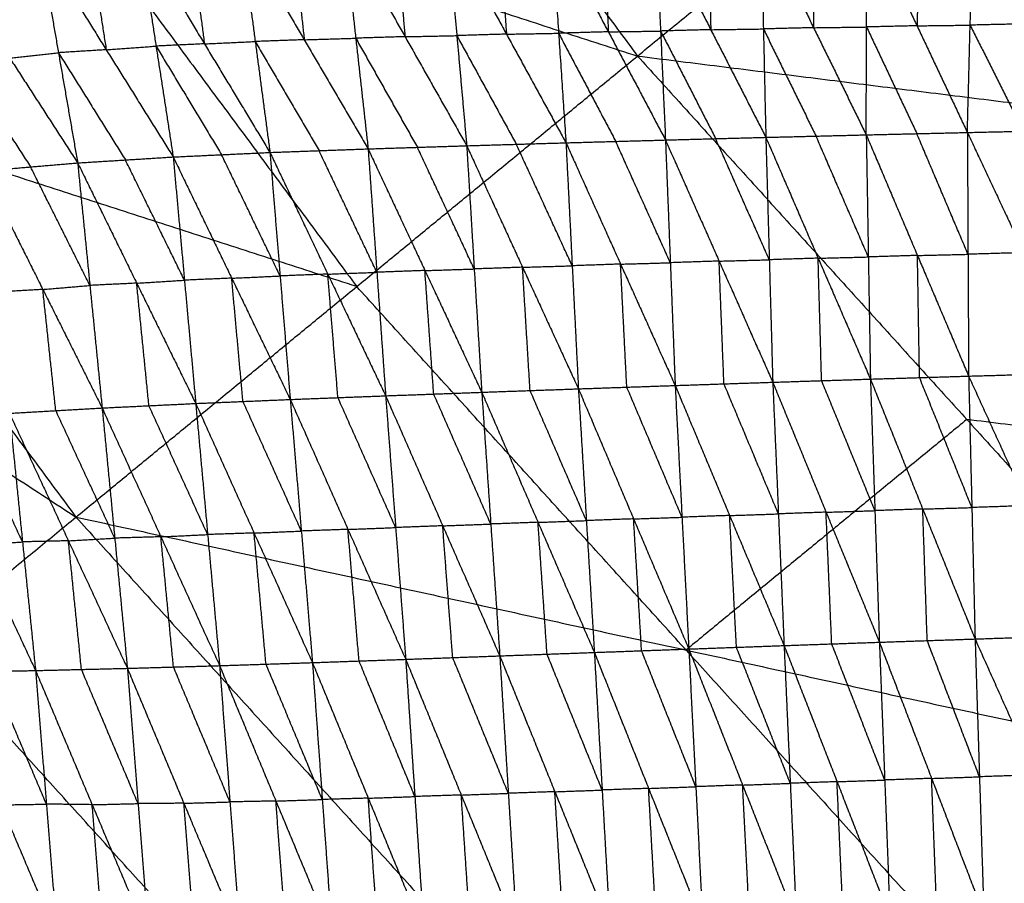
# Model space of a CAD drawing. Header units: millimetres. Extents: x -106 to 110, y -96 to 120.
# Tile 56 of 256: x -66 to -58, y -46 to -39. Entities that reach past the tile are written whole.
import ezdxf

# ---------------------------------------------------------------- set-up
doc = ezdxf.new("R2010")
doc.units = ezdxf.units.MM
doc.header["$MEASUREMENT"] = 0
doc.layers.add('Default', color=7, linetype='Continuous', true_color=0x000000)

msp = doc.modelspace()

# ---------------------------------------------------------------- linework, layer by layer
at = {"layer": 'Default'}
for points in [[(-65.5063, -33.0301, 5.5886), (-63.1396, -36.2213, 5.5886), (-60.7728, -39.4125, 5.5886)], [(-60.7728, -39.4125, 5.5886), (-58.2358, -37.3305, 5.1322), (-55.6987, -35.2484, 4.6759)], [(-70.4009, -36.3005, 6.9532), (-67.862, -39.7238, 6.9532), (-65.3232, -43.147, 6.9532)], [(-70.4009, -36.3005, 6.9532), (-65.5868, -37.8565, 6.2709), (-60.7728, -39.4125, 5.5886)], [(-55.7839, -40.0357, 5.1322), (-57.0098, -38.6831, 5.1322), (-58.2358, -37.3305, 5.1322)], [(-65.5868, -37.8565, 6.2709), (-64.3174, -39.5681, 6.2709), (-63.048, -41.2798, 6.2709)], [(-73.0659, -38.0813, 7.9444), (-69.1946, -40.6141, 7.4488), (-65.3232, -43.147, 6.9532)], [(-58.1, -40.0317, 0.6927), (-58.0775, -39.1623, 1.3073), (-58.0549, -38.293, 1.9218)], [(-58.0549, -38.293, 1.9218), (-57.6244, -39.1523, 1.2395), (-57.1938, -40.0116, 0.5571)], [(-63.1563, -38.3725, 2.7953), (-63.0561, -39.2685, 2.1761), (-62.9559, -40.1645, 1.5568)], [(-63.1563, -38.3725, 2.7953), (-62.6567, -39.2558, 2.095), (-62.1571, -40.139, 1.3947)], [(-62.7367, -38.364, 2.7143), (-62.6967, -38.8099, 2.4047), (-62.6567, -39.2558, 2.095)], [(-62.317, -38.3556, 2.6333), (-62.2371, -39.2473, 2.014), (-62.1571, -40.139, 1.3947)], [(-62.317, -38.3556, 2.6333), (-61.8349, -39.2354, 1.9369), (-61.3527, -40.1152, 1.2405)], [(-61.8946, -38.3482, 2.5555), (-61.8647, -38.7918, 2.2462), (-61.8349, -39.2354, 1.9369)], [(-61.4722, -38.3408, 2.4778), (-61.4124, -39.228, 1.8591), (-61.3527, -40.1152, 1.2405)], [(-61.4722, -38.3408, 2.4778), (-61.0093, -39.2167, 1.786), (-60.5465, -40.0926, 1.0942)], [(-61.0488, -38.3341, 2.4035), (-61.0291, -38.7754, 2.0947), (-61.0093, -39.2167, 1.786)], [(-60.6254, -38.3275, 2.3292), (-60.5859, -39.2101, 1.7117), (-60.5465, -40.0926, 1.0942)], [(-60.6254, -38.3275, 2.3292), (-60.1793, -39.1993, 1.6417), (-59.7332, -40.0711, 0.9542)], [(-60.199, -38.3214, 2.2581), (-60.1891, -38.7604, 1.9499), (-60.1793, -39.1993, 1.6417)], [(-59.7726, -38.3154, 2.1869), (-59.7529, -39.1932, 1.5706), (-59.7332, -40.0711, 0.9542)], [(-59.7726, -38.3154, 2.1869), (-59.346, -39.1831, 1.5039), (-58.9194, -40.0509, 0.8209)], [(-59.3445, -38.3097, 2.1191), (-59.3452, -38.7464, 1.8115), (-59.346, -39.1831, 1.5039)], [(-58.9194, -40.0509, 0.8209), (-58.9179, -39.1774, 1.4361), (-58.9164, -38.304, 2.0513)], [(-58.9164, -38.304, 2.0513), (-58.5082, -39.1678, 1.372), (-58.1, -40.0317, 0.6927)], [(-58.4856, -38.2985, 1.9866), (-58.4969, -38.7332, 1.6793), (-58.5082, -39.1678, 1.372)], [(-64.813, -38.4344, 3.1406), (-64.6742, -39.3322, 2.5252), (-64.5354, -40.23, 1.9099)], [(-64.813, -38.4344, 3.1406), (-64.2821, -39.314, 2.4346), (-63.7512, -40.1935, 1.7286)], [(-64.4016, -38.4155, 3.0525), (-64.3419, -38.8647, 2.7436), (-64.2821, -39.314, 2.4346)], [(-63.9902, -38.3965, 2.9644), (-63.8707, -39.295, 2.3465), (-63.7512, -40.1935, 1.7286)], [(-63.9902, -38.3965, 2.9644), (-63.4731, -39.2805, 2.2606), (-62.9559, -40.1645, 1.5568)], [(-63.5733, -38.3845, 2.8799), (-63.5232, -38.8325, 2.5703), (-63.4731, -39.2805, 2.2606)], [(-65.6207, -38.4934, 3.324), (-65.4651, -39.3858, 2.7133), (-65.3095, -40.2783, 2.1026)], [(-65.6207, -38.4934, 3.324), (-65.0781, -39.3617, 2.6169), (-64.5354, -40.23, 1.9099)], [(-65.2169, -38.4639, 3.2323), (-65.1475, -38.9128, 2.9246), (-65.0781, -39.3617, 2.6169)], [(-66.4086, -38.5806, 3.5145), (-65.8591, -39.4294, 2.8086), (-65.3095, -40.2783, 2.1026)], [(-58.5082, -39.1678, 1.372), (-58.713, -39.1726, 1.404), (-58.9179, -39.1774, 1.4361)], [(-58.5082, -39.1678, 1.372), (-58.2928, -39.1651, 1.3396), (-58.0775, -39.1623, 1.3073)], [(-57.6244, -39.1523, 1.2395), (-57.8509, -39.1573, 1.2734), (-58.0775, -39.1623, 1.3073)], [(-58.0775, -39.1623, 1.3073), (-57.8622, -39.592, 0.9661), (-57.6469, -40.0216, 0.6249)], [(-62.6567, -39.2558, 2.095), (-62.4469, -39.2515, 2.0545), (-62.2371, -39.2473, 2.014)], [(-61.8349, -39.2354, 1.9369), (-62.036, -39.2413, 1.9755), (-62.2371, -39.2473, 2.014)], [(-62.2371, -39.2473, 2.014), (-61.996, -39.6872, 1.6658), (-61.7549, -40.1271, 1.3176)], [(-61.8349, -39.2354, 1.9369), (-61.6237, -39.2317, 1.898), (-61.4124, -39.228, 1.8591)], [(-61.0093, -39.2167, 1.786), (-61.2109, -39.2223, 1.8226), (-61.4124, -39.228, 1.8591)], [(-61.4124, -39.228, 1.8591), (-61.181, -39.6659, 1.5133), (-60.9496, -40.1039, 1.1674)], [(-61.0093, -39.2167, 1.786), (-60.7976, -39.2134, 1.7489), (-60.5859, -39.2101, 1.7117)], [(-60.1793, -39.1993, 1.6417), (-60.3826, -39.2047, 1.6767), (-60.5859, -39.2101, 1.7117)], [(-60.5859, -39.2101, 1.7117), (-60.3629, -39.646, 1.368), (-60.1399, -40.0819, 1.0242)], [(-60.1793, -39.1993, 1.6417), (-59.9661, -39.1963, 1.6061), (-59.7529, -39.1932, 1.5706)], [(-59.346, -39.1831, 1.5039), (-59.5495, -39.1882, 1.5372), (-59.7529, -39.1932, 1.5706)], [(-59.7529, -39.1932, 1.5706), (-59.5396, -39.6271, 1.229), (-59.3263, -40.061, 0.8875)], [(-59.346, -39.1831, 1.5039), (-59.1319, -39.1803, 1.47), (-58.9179, -39.1774, 1.4361)], [(-58.9179, -39.1774, 1.4361), (-58.7138, -39.6093, 1.0964), (-58.5097, -40.0413, 0.7568)], [(-65.0781, -39.3617, 2.6169), (-64.8761, -39.347, 2.5711), (-64.6742, -39.3322, 2.5252)], [(-64.2821, -39.314, 2.4346), (-64.4782, -39.3231, 2.4799), (-64.6742, -39.3322, 2.5252)], [(-64.6742, -39.3322, 2.5252), (-64.4088, -39.772, 2.1722), (-64.1433, -40.2118, 1.8192)], [(-64.2821, -39.314, 2.4346), (-64.0764, -39.3045, 2.3905), (-63.8707, -39.295, 2.3465)], [(-63.4731, -39.2805, 2.2606), (-63.6719, -39.2878, 2.3036), (-63.8707, -39.295, 2.3465)], [(-63.8707, -39.295, 2.3465), (-63.6121, -39.737, 1.9946), (-63.3536, -40.179, 1.6427)], [(-63.4731, -39.2805, 2.2606), (-63.2646, -39.2745, 2.2184), (-63.0561, -39.2685, 2.1761)], [(-62.6567, -39.2558, 2.095), (-62.8564, -39.2621, 2.1355), (-63.0561, -39.2685, 2.1761)], [(-63.0561, -39.2685, 2.1761), (-62.8063, -39.7101, 1.8259), (-62.5565, -40.1518, 1.4758)], [(-65.8591, -39.4294, 2.8086), (-65.6621, -39.4076, 2.7609), (-65.4651, -39.3858, 2.7133)], [(-65.0781, -39.3617, 2.6169), (-65.2716, -39.3738, 2.6651), (-65.4651, -39.3858, 2.7133)], [(-65.4651, -39.3858, 2.7133), (-65.1938, -39.82, 2.3598), (-64.9225, -40.2542, 2.0063)], [(-65.3232, -43.147, 6.9532), (-63.048, -41.2798, 6.2709), (-60.7728, -39.4125, 5.5886)], [(-60.7728, -39.4125, 5.5886), (-58.1046, -42.3564, 5.5886), (-55.4365, -45.3003, 5.5886)], [(-60.7728, -39.4125, 5.5886), (-55.7839, -40.0357, 5.1322), (-50.795, -40.6588, 4.6759)], [(-66.2404, -39.4618, 2.9115), (-65.9656, -39.8862, 2.5585), (-65.6909, -40.3106, 2.2055)], [(-63.048, -41.2798, 6.2709), (-65.455, -40.5018, 6.612), (-67.862, -39.7238, 6.9532)], [(-59.7332, -40.0711, 0.9542), (-59.3263, -40.061, 0.8875), (-58.9194, -40.0509, 0.8209)], [(-58.9194, -40.0509, 0.8209), (-58.5097, -40.0413, 0.7568), (-58.1, -40.0317, 0.6927)], [(-58.9194, -40.0509, 0.8209), (-58.9025, -41.04, 0.4354), (-58.8857, -42.0292, 0.0499)], [(-58.9194, -40.0509, 0.8209), (-58.5046, -41.0279, 0.3703), (-58.0899, -42.005, -0.0802)], [(-58.095, -41.0183, 0.3062), (-58.3023, -40.5298, 0.5315), (-58.5097, -40.0413, 0.7568)], [(-58.1, -40.0317, 0.6927), (-57.6469, -40.0216, 0.6249), (-57.1938, -40.0116, 0.5571)], [(-58.1, -40.0317, 0.6927), (-58.095, -41.0183, 0.3062), (-58.0899, -42.005, -0.0802)], [(-58.1, -40.0317, 0.6927), (-57.6431, -41.0052, 0.2345), (-57.1861, -41.9788, -0.2237)], [(-62.1571, -40.139, 1.3947), (-61.7549, -40.1271, 1.3176), (-61.3527, -40.1152, 1.2405)], [(-61.3023, -41.1116, 0.8555), (-61.5286, -40.6193, 1.0866), (-61.7549, -40.1271, 1.3176)], [(-61.3527, -40.1152, 1.2405), (-60.9496, -40.1039, 1.1674), (-60.5465, -40.0926, 1.0942)], [(-61.3527, -40.1152, 1.2405), (-61.3023, -41.1116, 0.8555), (-61.2518, -42.108, 0.4705)], [(-61.3527, -40.1152, 1.2405), (-60.9103, -41.098, 0.7824), (-60.4679, -42.0809, 0.3243)], [(-60.5072, -41.0868, 0.7093), (-60.7284, -40.5953, 0.9383), (-60.9496, -40.1039, 1.1674)], [(-60.5465, -40.0926, 1.0942), (-60.1399, -40.0819, 1.0242), (-59.7332, -40.0711, 0.9542)], [(-60.5465, -40.0926, 1.0942), (-60.5072, -41.0868, 0.7093), (-60.4679, -42.0809, 0.3243)], [(-60.5465, -40.0926, 1.0942), (-60.1118, -41.0736, 0.6392), (-59.6771, -42.0545, 0.1841)], [(-59.7052, -41.0628, 0.5692), (-59.9225, -40.5723, 0.7967), (-60.1399, -40.0819, 1.0242)], [(-59.7332, -40.0711, 0.9542), (-59.7052, -41.0628, 0.5692), (-59.6771, -42.0545, 0.1841)], [(-59.7332, -40.0711, 0.9542), (-59.3095, -41.0502, 0.5021), (-58.8857, -42.0292, 0.0499)], [(-58.9025, -41.04, 0.4354), (-59.1144, -40.5505, 0.6615), (-59.3263, -40.061, 0.8875)], [(-64.5354, -40.23, 1.9099), (-64.1433, -40.2118, 1.8192), (-63.7512, -40.1935, 1.7286)], [(-63.7512, -40.1935, 1.7286), (-63.3536, -40.179, 1.6427), (-62.9559, -40.1645, 1.5568)], [(-63.7512, -40.1935, 1.7286), (-63.6691, -41.1939, 1.3459), (-63.5869, -42.1942, 0.9632)], [(-63.7512, -40.1935, 1.7286), (-63.2826, -41.179, 1.2588), (-62.8139, -42.1644, 0.789)], [(-62.8849, -41.1644, 1.1729), (-63.1192, -40.6717, 1.4078), (-63.3536, -40.179, 1.6427)], [(-62.9559, -40.1645, 1.5568), (-62.5565, -40.1518, 1.4758), (-62.1571, -40.139, 1.3947)], [(-62.9559, -40.1645, 1.5568), (-62.8849, -41.1644, 1.1729), (-62.8139, -42.1644, 0.789)], [(-62.9559, -40.1645, 1.5568), (-62.4956, -41.1501, 1.091), (-62.0352, -42.1357, 0.6252)], [(-62.0962, -41.1374, 1.01), (-62.3263, -40.6446, 1.2429), (-62.5565, -40.1518, 1.4758)], [(-62.1571, -40.139, 1.3947), (-62.0962, -41.1374, 1.01), (-62.0352, -42.1357, 0.6252)], [(-62.1571, -40.139, 1.3947), (-61.7045, -41.1235, 0.9326), (-61.2518, -42.108, 0.4705)], [(-66.0722, -40.343, 2.3084), (-65.6909, -40.3106, 2.2055), (-65.3095, -40.2783, 2.1026)], [(-65.3095, -40.2783, 2.1026), (-64.9225, -40.2542, 2.0063), (-64.5354, -40.23, 1.9099)], [(-65.3095, -40.2783, 2.1026), (-65.2103, -41.2707, 1.7264), (-65.1111, -42.2631, 1.3501)], [(-65.3095, -40.2783, 2.1026), (-64.8311, -41.2524, 1.6261), (-64.3527, -42.2265, 1.1496)], [(-64.4441, -41.2282, 1.5297), (-64.6833, -40.7412, 1.768), (-64.9225, -40.2542, 2.0063)], [(-64.5354, -40.23, 1.9099), (-64.4441, -41.2282, 1.5297), (-64.3527, -42.2265, 1.1496)], [(-64.5354, -40.23, 1.9099), (-64.0612, -41.2121, 1.4365), (-63.5869, -42.1942, 0.9632)], [(-63.6691, -41.1939, 1.3459), (-63.9062, -40.7028, 1.5826), (-64.1433, -40.2118, 1.8192)], [(-66.0722, -40.343, 2.3084), (-65.5916, -41.303, 1.8293), (-65.1111, -42.2631, 1.3501)], [(-65.2103, -41.2707, 1.7264), (-65.4506, -40.7906, 1.966), (-65.6909, -40.3106, 2.2055)], [(-57.6431, -41.0052, 0.2345), (-57.869, -41.0118, 0.2704), (-58.095, -41.0183, 0.3062)], [(-60.9103, -41.098, 0.7824), (-60.7088, -41.0924, 0.7458), (-60.5072, -41.0868, 0.7093)], [(-60.1118, -41.0736, 0.6392), (-60.3095, -41.0802, 0.6742), (-60.5072, -41.0868, 0.7093)], [(-60.1118, -41.0736, 0.6392), (-59.9085, -41.0682, 0.6042), (-59.7052, -41.0628, 0.5692)], [(-60.0725, -42.0677, 0.2542), (-60.0922, -41.5706, 0.4467), (-60.1118, -41.0736, 0.6392)], [(-59.3095, -41.0502, 0.5021), (-59.5073, -41.0565, 0.5356), (-59.7052, -41.0628, 0.5692)], [(-59.3095, -41.0502, 0.5021), (-59.106, -41.0451, 0.4687), (-58.9025, -41.04, 0.4354)], [(-59.2814, -42.0419, 0.117), (-59.2954, -41.546, 0.3095), (-59.3095, -41.0502, 0.5021)], [(-58.5046, -41.0279, 0.3703), (-58.7036, -41.034, 0.4028), (-58.9025, -41.04, 0.4354)], [(-58.5046, -41.0279, 0.3703), (-58.2998, -41.0231, 0.3383), (-58.095, -41.0183, 0.3062)], [(-58.4878, -42.0171, -0.0152), (-58.4962, -41.5225, 0.1776), (-58.5046, -41.0279, 0.3703)], [(-63.2826, -41.179, 1.2588), (-63.0837, -41.1717, 1.2158), (-62.8849, -41.1644, 1.1729)], [(-62.4956, -41.1501, 1.091), (-62.6902, -41.1573, 1.132), (-62.8849, -41.1644, 1.1729)], [(-62.4956, -41.1501, 1.091), (-62.2959, -41.1437, 1.0505), (-62.0962, -41.1374, 1.01)], [(-62.4245, -42.15, 0.7071), (-62.4601, -41.6501, 0.8991), (-62.4956, -41.1501, 1.091)], [(-61.7045, -41.1235, 0.9326), (-61.9003, -41.1304, 0.9713), (-62.0962, -41.1374, 1.01)], [(-61.7045, -41.1235, 0.9326), (-61.5034, -41.1175, 0.8941), (-61.3023, -41.1116, 0.8555)], [(-61.6435, -42.1218, 0.5479), (-61.674, -41.6227, 0.7402), (-61.7045, -41.1235, 0.9326)], [(-60.9103, -41.098, 0.7824), (-61.1063, -41.1048, 0.819), (-61.3023, -41.1116, 0.8555)], [(-60.8599, -42.0944, 0.3974), (-60.8851, -41.5962, 0.5899), (-60.9103, -41.098, 0.7824)], [(-64.8311, -41.2524, 1.6261), (-64.6376, -41.2403, 1.5779), (-64.4441, -41.2282, 1.5297)], [(-64.0612, -41.2121, 1.4365), (-64.2526, -41.2202, 1.4831), (-64.4441, -41.2282, 1.5297)], [(-64.0612, -41.2121, 1.4365), (-63.8651, -41.203, 1.3912), (-63.6691, -41.1939, 1.3459)], [(-63.9698, -42.2103, 1.0564), (-64.0155, -41.7112, 1.2465), (-64.0612, -41.2121, 1.4365)], [(-63.2826, -41.179, 1.2588), (-63.4758, -41.1864, 1.3023), (-63.6691, -41.1939, 1.3459)], [(-63.2004, -42.1793, 0.8761), (-63.2415, -41.6791, 1.0674), (-63.2826, -41.179, 1.2588)], [(-65.5916, -41.303, 1.8293), (-65.7794, -41.3138, 1.8836), (-65.9672, -41.3246, 1.9379)], [(-65.5916, -41.303, 1.8293), (-65.401, -41.2868, 1.7778), (-65.2103, -41.2707, 1.7264)], [(-65.4866, -42.2846, 1.4587), (-65.5391, -41.7938, 1.644), (-65.5916, -41.303, 1.8293)], [(-64.8311, -41.2524, 1.6261), (-65.0207, -41.2615, 1.6762), (-65.2103, -41.2707, 1.7264)], [(-64.7319, -42.2448, 1.2499), (-64.7815, -41.7486, 1.438), (-64.8311, -41.2524, 1.6261)], [(-60.3798, -44.2236, 6.2709), (-61.7139, -42.7517, 6.2709), (-63.048, -41.2798, 6.2709)], [(-59.6771, -42.0545, 0.1841), (-59.2814, -42.0419, 0.117), (-58.8857, -42.0292, 0.0499)], [(-58.8495, -43.0948, -0.0825), (-59.0654, -42.5683, 0.0173), (-59.2814, -42.0419, 0.117)], [(-58.8857, -42.0292, 0.0499), (-58.4878, -42.0171, -0.0152), (-58.0899, -42.005, -0.0802)], [(-58.8857, -42.0292, 0.0499), (-58.8495, -43.0948, -0.0825), (-58.8132, -44.1604, -0.2149)], [(-58.8857, -42.0292, 0.0499), (-58.4617, -43.0817, -0.149), (-58.0378, -44.1341, -0.3479)], [(-58.0638, -43.0696, -0.2141), (-58.2758, -42.5434, -0.1146), (-58.4878, -42.0171, -0.0152)], [(-58.0899, -42.005, -0.0802), (-57.638, -41.9919, -0.152), (-57.1861, -41.9788, -0.2237)], [(-58.0899, -42.005, -0.0802), (-58.0638, -43.0696, -0.2141), (-58.0378, -44.1341, -0.3479)], [(-58.0899, -42.005, -0.0802), (-57.6111, -43.0547, -0.2906), (-57.1323, -44.1043, -0.5009)], [(-62.0352, -42.1357, 0.6252), (-61.6435, -42.1218, 0.5479), (-61.2518, -42.108, 0.4705)], [(-61.1873, -43.1755, 0.339), (-61.4154, -42.6487, 0.4435), (-61.6435, -42.1218, 0.5479)], [(-61.2518, -42.108, 0.4705), (-60.8599, -42.0944, 0.3974), (-60.4679, -42.0809, 0.3243)], [(-61.2518, -42.108, 0.4705), (-61.1873, -43.1755, 0.339), (-61.1228, -44.2431, 0.2076)], [(-61.2518, -42.108, 0.4705), (-60.8046, -43.1616, 0.266), (-60.3573, -44.2153, 0.0615)], [(-60.4126, -43.1481, 0.1929), (-60.6363, -42.6213, 0.2951), (-60.8599, -42.0944, 0.3974)], [(-60.4679, -42.0809, 0.3243), (-60.0725, -42.0677, 0.2542), (-59.6771, -42.0545, 0.1841)], [(-60.4679, -42.0809, 0.3243), (-60.4126, -43.1481, 0.1929), (-60.3573, -44.2153, 0.0615)], [(-60.4679, -42.0809, 0.3243), (-60.0266, -43.1342, 0.1226), (-59.5853, -44.1875, -0.0791)], [(-59.6312, -43.121, 0.0525), (-59.8519, -42.5944, 0.1533), (-60.0725, -42.0677, 0.2542)], [(-59.6771, -42.0545, 0.1841), (-59.6312, -43.121, 0.0525), (-59.5853, -44.1875, -0.0791)], [(-59.6771, -42.0545, 0.1841), (-59.2452, -43.1074, -0.0154), (-58.8132, -44.1604, -0.2149)], [(-64.3527, -42.2265, 1.1496), (-63.9698, -42.2103, 1.0564), (-63.5869, -42.1942, 0.9632)], [(-63.5869, -42.1942, 0.9632), (-63.2004, -42.1793, 0.8761), (-62.8139, -42.1644, 0.789)], [(-63.5869, -42.1942, 0.9632), (-63.497, -43.2599, 0.8316), (-63.4072, -44.3256, 0.7)], [(-63.5869, -42.1942, 0.9632), (-63.1192, -43.2466, 0.7445), (-62.6515, -44.2989, 0.5257)], [(-62.7327, -43.2317, 0.6573), (-62.9665, -42.7055, 0.7667), (-63.2004, -42.1793, 0.8761)], [(-62.8139, -42.1644, 0.789), (-62.4245, -42.15, 0.7071), (-62.0352, -42.1357, 0.6252)], [(-62.8139, -42.1644, 0.789), (-62.7327, -43.2317, 0.6573), (-62.6515, -44.2989, 0.5257)], [(-62.8139, -42.1644, 0.789), (-62.3514, -43.2177, 0.5755), (-61.889, -44.271, 0.362)], [(-61.9621, -43.2033, 0.4936), (-62.1933, -42.6767, 0.6003), (-62.4245, -42.15, 0.7071)], [(-62.0352, -42.1357, 0.6252), (-61.9621, -43.2033, 0.4936), (-61.889, -44.271, 0.362)], [(-62.0352, -42.1357, 0.6252), (-61.579, -43.1894, 0.4164), (-61.1228, -44.2431, 0.2076)], [(-65.8621, -42.3062, 1.5673), (-65.4866, -42.2846, 1.4587), (-65.1111, -42.2631, 1.3501)], [(-65.0088, -43.3174, 1.2203), (-65.2477, -42.801, 1.3395), (-65.4866, -42.2846, 1.4587)], [(-65.1111, -42.2631, 1.3501), (-64.7319, -42.2448, 1.2499), (-64.3527, -42.2265, 1.1496)], [(-65.1111, -42.2631, 1.3501), (-65.0088, -43.3174, 1.2203), (-64.9066, -44.3718, 1.0905)], [(-65.1111, -42.2631, 1.3501), (-64.6352, -43.3066, 1.1189), (-64.1593, -44.3502, 0.8876)], [(-64.256, -43.2883, 1.0186), (-64.4939, -42.7665, 1.1342), (-64.7319, -42.2448, 1.2499)], [(-64.3527, -42.2265, 1.1496), (-64.256, -43.2883, 1.0186), (-64.1593, -44.3502, 0.8876)], [(-64.3527, -42.2265, 1.1496), (-63.8799, -43.276, 0.9248), (-63.4072, -44.3256, 0.7)], [(-63.497, -43.2599, 0.8316), (-63.7334, -42.7351, 0.944), (-63.9698, -42.2103, 1.0564)], [(-66.598, -42.3564, 1.8025), (-66.1244, -43.3731, 1.557), (-65.6507, -44.3898, 1.3115)], [(-65.7564, -43.348, 1.4394), (-65.9932, -42.8396, 1.5621), (-66.2301, -42.3313, 1.6849)], [(-65.8621, -42.3062, 1.5673), (-65.7564, -43.348, 1.4394), (-65.6507, -44.3898, 1.3115)], [(-65.8621, -42.3062, 1.5673), (-65.3844, -43.339, 1.3289), (-64.9066, -44.3718, 1.0905)], [(-58.1046, -42.3564, 5.5886), (-59.2422, -43.29, 5.9297), (-60.3798, -44.2236, 6.2709)], [(-53.1157, -42.9795, 5.1322), (-55.6102, -42.668, 5.3604), (-58.1046, -42.3564, 5.5886)], [(-58.4617, -43.0817, -0.149), (-58.6556, -43.0882, -0.1157), (-58.8495, -43.0948, -0.0825)], [(-58.4617, -43.0817, -0.149), (-58.2628, -43.0756, -0.1815), (-58.0638, -43.0696, -0.2141)], [(-58.4255, -44.1472, -0.2814), (-58.4436, -43.6145, -0.2152), (-58.4617, -43.0817, -0.149)], [(-57.6111, -43.0547, -0.2906), (-57.8375, -43.0621, -0.2523), (-58.0638, -43.0696, -0.2141)], [(-67.8009, -45.1803, 7.9444), (-66.562, -44.1637, 7.4488), (-65.3232, -43.147, 6.9532)], [(-65.3232, -43.147, 6.9532), (-62.4611, -46.3049, 6.9532), (-59.5989, -49.4627, 6.9532)], [(-65.3232, -43.147, 6.9532), (-60.3798, -44.2236, 6.2709), (-55.4365, -45.3003, 5.5886)], [(-60.8046, -43.1616, 0.266), (-60.9959, -43.1686, 0.3025), (-61.1873, -43.1755, 0.339)], [(-60.8046, -43.1616, 0.266), (-60.6086, -43.1549, 0.2295), (-60.4126, -43.1481, 0.1929)], [(-60.74, -44.2292, 0.1345), (-60.7723, -43.6954, 0.2003), (-60.8046, -43.1616, 0.266)], [(-60.0266, -43.1342, 0.1226), (-60.2196, -43.1411, 0.1577), (-60.4126, -43.1481, 0.1929)], [(-60.0266, -43.1342, 0.1226), (-59.8289, -43.1276, 0.0875), (-59.6312, -43.121, 0.0525)], [(-59.9713, -44.2014, -0.0088), (-59.999, -43.6678, 0.0569), (-60.0266, -43.1342, 0.1226)], [(-59.2452, -43.1074, -0.0154), (-59.4382, -43.1142, 0.0186), (-59.6312, -43.121, 0.0525)], [(-59.2452, -43.1074, -0.0154), (-59.0473, -43.1011, -0.0489), (-58.8495, -43.0948, -0.0825)], [(-59.1993, -44.1739, -0.147), (-59.2222, -43.6407, -0.0812), (-59.2452, -43.1074, -0.0154)], [(-63.1192, -43.2466, 0.7445), (-62.926, -43.2391, 0.7009), (-62.7327, -43.2317, 0.6573)], [(-62.3514, -43.2177, 0.5755), (-62.5421, -43.2247, 0.6164), (-62.7327, -43.2317, 0.6573)], [(-62.3514, -43.2177, 0.5755), (-62.1568, -43.2105, 0.5345), (-61.9621, -43.2033, 0.4936)], [(-62.2703, -44.285, 0.4439), (-62.3108, -43.7513, 0.5097), (-62.3514, -43.2177, 0.5755)], [(-61.579, -43.1894, 0.4164), (-61.7706, -43.1964, 0.455), (-61.9621, -43.2033, 0.4936)], [(-61.579, -43.1894, 0.4164), (-61.3832, -43.1825, 0.3777), (-61.1873, -43.1755, 0.339)], [(-61.5059, -44.2571, 0.2848), (-61.5424, -43.7232, 0.3506), (-61.579, -43.1894, 0.4164)], [(-65.3844, -43.339, 1.3289), (-65.1966, -43.3282, 1.2746), (-65.0088, -43.3174, 1.2203)], [(-64.6352, -43.3066, 1.1189), (-64.822, -43.312, 1.1696), (-65.0088, -43.3174, 1.2203)], [(-64.6352, -43.3066, 1.1189), (-64.4456, -43.2975, 1.0687), (-64.256, -43.2883, 1.0186)], [(-64.533, -44.361, 0.989), (-64.5841, -43.8338, 1.054), (-64.6352, -43.3066, 1.1189)], [(-63.8799, -43.276, 0.9248), (-64.068, -43.2822, 0.9717), (-64.256, -43.2883, 1.0186)], [(-63.8799, -43.276, 0.9248), (-63.6885, -43.268, 0.8782), (-63.497, -43.2599, 0.8316)], [(-63.7832, -44.3379, 0.7938), (-63.8316, -43.807, 0.8593), (-63.8799, -43.276, 0.9248)], [(-63.1192, -43.2466, 0.7445), (-63.3081, -43.2532, 0.788), (-63.497, -43.2599, 0.8316)], [(-63.0293, -44.3123, 0.6129), (-63.0743, -43.7794, 0.6787), (-63.1192, -43.2466, 0.7445)], [(-66.1244, -43.3731, 1.557), (-65.9404, -43.3605, 1.4982), (-65.7564, -43.348, 1.4394)], [(-65.3844, -43.339, 1.3289), (-65.5704, -43.3435, 1.3842), (-65.7564, -43.348, 1.4394)], [(-65.2786, -44.3808, 1.201), (-65.3315, -43.8599, 1.2649), (-65.3844, -43.339, 1.3289)], [(-58.0378, -44.1341, -0.3479), (-57.585, -44.1192, -0.4244), (-57.1323, -44.1043, -0.5009)], [(-63.6999, -47.3215, 7.4488), (-65.131, -45.7426, 7.4488), (-66.562, -44.1637, 7.4488)], [(-60.3573, -44.2153, 0.0615), (-59.9713, -44.2014, -0.0088), (-59.5853, -44.1875, -0.0791)], [(-59.5853, -44.1875, -0.0791), (-59.1993, -44.1739, -0.147), (-58.8132, -44.1604, -0.2149)], [(-59.5853, -44.1875, -0.0791), (-59.5352, -45.3034, 0.0362), (-59.4852, -46.4194, 0.1516)], [(-59.5853, -44.1875, -0.0791), (-59.1562, -45.2902, -0.0336), (-58.7271, -46.3928, 0.012)], [(-58.7702, -45.2766, -0.1014), (-58.9847, -44.7253, -0.1242), (-59.1993, -44.1739, -0.147)], [(-58.8132, -44.1604, -0.2149), (-58.4255, -44.1472, -0.2814), (-58.0378, -44.1341, -0.3479)], [(-58.8132, -44.1604, -0.2149), (-58.7702, -45.2766, -0.1014), (-58.7271, -46.3928, 0.012)], [(-58.8132, -44.1604, -0.2149), (-58.3899, -45.2636, -0.1703), (-57.9666, -46.3668, -0.1258)], [(-58.0022, -45.2505, -0.2368), (-58.2138, -44.6989, -0.2591), (-58.4255, -44.1472, -0.2814)], [(-58.0378, -44.1341, -0.3479), (-58.0022, -45.2505, -0.2368), (-57.9666, -46.3668, -0.1258)], [(-58.0378, -44.1341, -0.3479), (-57.5452, -45.2349, -0.3192), (-57.0526, -46.3356, -0.2906)], [(-62.6515, -44.2989, 0.5257), (-62.2703, -44.285, 0.4439), (-61.889, -44.271, 0.362)], [(-61.889, -44.271, 0.362), (-61.5059, -44.2571, 0.2848), (-61.1228, -44.2431, 0.2076)], [(-61.889, -44.271, 0.362), (-61.8199, -45.3842, 0.481), (-61.7509, -46.4974, 0.6)], [(-61.889, -44.271, 0.362), (-61.4427, -45.3715, 0.4028), (-60.9965, -46.4721, 0.4436)], [(-61.0596, -45.3576, 0.3256), (-61.2828, -44.8073, 0.3052), (-61.5059, -44.2571, 0.2848)], [(-61.1228, -44.2431, 0.2076), (-60.74, -44.2292, 0.1345), (-60.3573, -44.2153, 0.0615)], [(-61.1228, -44.2431, 0.2076), (-61.0596, -45.3576, 0.3256), (-60.9965, -46.4721, 0.4436)], [(-61.1228, -44.2431, 0.2076), (-60.6832, -45.3446, 0.2514), (-60.2437, -46.446, 0.2953)], [(-60.3005, -45.3307, 0.1784), (-60.5203, -44.7799, 0.1565), (-60.74, -44.2292, 0.1345)], [(-60.3798, -44.2236, 6.2709), (-58.9488, -45.8026, 6.2709), (-57.5177, -47.3815, 6.2709)], [(-60.3573, -44.2153, 0.0615), (-60.3005, -45.3307, 0.1784), (-60.2437, -46.446, 0.2953)], [(-60.3573, -44.2153, 0.0615), (-59.9212, -45.3173, 0.1065), (-59.4852, -46.4194, 0.1516)], [(-59.5352, -45.3034, 0.0362), (-59.7533, -44.7524, 0.0137), (-59.9713, -44.2014, -0.0088)], [(-64.9066, -44.3718, 1.0905), (-64.533, -44.361, 0.989), (-64.1593, -44.3502, 0.8876)], [(-64.1593, -44.3502, 0.8876), (-63.7832, -44.3379, 0.7938), (-63.4072, -44.3256, 0.7)], [(-64.1593, -44.3502, 0.8876), (-64.0754, -45.4541, 1.0083), (-63.9914, -46.5581, 1.129)], [(-64.1593, -44.3502, 0.8876), (-63.7032, -45.4467, 0.914), (-63.2471, -46.5432, 0.9404)], [(-63.3271, -45.4344, 0.8202), (-63.5552, -44.8862, 0.807), (-63.7832, -44.3379, 0.7938)], [(-63.4072, -44.3256, 0.7), (-63.0293, -44.3123, 0.6129), (-62.6515, -44.2989, 0.5257)], [(-63.4072, -44.3256, 0.7), (-63.3271, -45.4344, 0.8202), (-63.2471, -46.5432, 0.9404)], [(-63.4072, -44.3256, 0.7), (-62.9549, -45.4238, 0.7326), (-62.5026, -46.5219, 0.7653)], [(-62.5771, -45.4104, 0.6455), (-62.8032, -44.8614, 0.6292), (-63.0293, -44.3123, 0.6129)], [(-62.6515, -44.2989, 0.5257), (-62.5771, -45.4104, 0.6455), (-62.5026, -46.5219, 0.7653)], [(-62.6515, -44.2989, 0.5257), (-62.2012, -45.3982, 0.5628), (-61.7509, -46.4974, 0.6)], [(-61.8199, -45.3842, 0.481), (-62.0451, -44.8346, 0.4624), (-62.2703, -44.285, 0.4439)], [(-66.385, -44.4018, 1.5527), (-66.0178, -44.3958, 1.4321), (-65.6507, -44.3898, 1.3115)], [(-66.385, -44.4018, 1.5527), (-65.93, -45.4781, 1.5526), (-65.4749, -46.5543, 1.5526)], [(-65.5628, -45.472, 1.4321), (-65.7903, -44.9339, 1.4321), (-66.0178, -44.3958, 1.4321)], [(-65.6507, -44.3898, 1.3115), (-65.2786, -44.3808, 1.201), (-64.9066, -44.3718, 1.0905)], [(-65.6507, -44.3898, 1.3115), (-65.5628, -45.472, 1.4321), (-65.4749, -46.5543, 1.5526)], [(-65.6507, -44.3898, 1.3115), (-65.1919, -45.4764, 1.3218), (-64.7331, -46.563, 1.3321)], [(-64.8199, -45.4674, 1.2113), (-65.0493, -44.9241, 1.2061), (-65.2786, -44.3808, 1.201)], [(-64.9066, -44.3718, 1.0905), (-64.8199, -45.4674, 1.2113), (-64.7331, -46.563, 1.3321)], [(-64.9066, -44.3718, 1.0905), (-64.449, -45.4649, 1.1097), (-63.9914, -46.5581, 1.129)], [(-64.0754, -45.4541, 1.0083), (-64.3042, -44.9075, 0.9987), (-64.533, -44.361, 0.989)], [(-67.8009, -45.1803, 7.9444), (-64.8331, -48.4548, 7.9444), (-61.8654, -51.7292, 7.9444)], [(-67.8009, -45.1803, 7.9444), (-63.6999, -47.3215, 7.4488), (-59.5989, -49.4627, 6.9532)], [(-57.5452, -45.2349, -0.3192), (-57.7737, -45.2427, -0.278), (-58.0022, -45.2505, -0.2368)], [(-59.9212, -45.3173, 0.1065), (-59.7282, -45.3104, 0.0714), (-59.5352, -45.3034, 0.0362)], [(-59.5989, -49.4627, 6.9532), (-57.5177, -47.3815, 6.2709), (-55.4365, -45.3003, 5.5886)], [(-59.1562, -45.2902, -0.0336), (-59.3457, -45.2968, 0.0013), (-59.5352, -45.3034, 0.0362)], [(-59.1562, -45.2902, -0.0336), (-58.9632, -45.2834, -0.0675), (-58.7702, -45.2766, -0.1014)], [(-59.1062, -46.4061, 0.0818), (-59.1312, -45.8481, 0.0241), (-59.1562, -45.2902, -0.0336)], [(-58.3899, -45.2636, -0.1703), (-58.5801, -45.2701, -0.1359), (-58.7702, -45.2766, -0.1014)], [(-58.3899, -45.2636, -0.1703), (-58.1961, -45.257, -0.2036), (-58.0022, -45.2505, -0.2368)], [(-58.3469, -46.3798, -0.0569), (-58.3684, -45.8217, -0.1136), (-58.3899, -45.2636, -0.1703)], [(-62.2012, -45.3982, 0.5628), (-62.0106, -45.3912, 0.5219), (-61.8199, -45.3842, 0.481)], [(-61.4427, -45.3715, 0.4028), (-61.6313, -45.3779, 0.4419), (-61.8199, -45.3842, 0.481)], [(-61.4427, -45.3715, 0.4028), (-61.2512, -45.3646, 0.3642), (-61.0596, -45.3576, 0.3256)], [(-61.3737, -46.4847, 0.5218), (-61.4082, -45.9281, 0.4623), (-61.4427, -45.3715, 0.4028)], [(-60.6832, -45.3446, 0.2514), (-60.8714, -45.3511, 0.2885), (-61.0596, -45.3576, 0.3256)], [(-60.6832, -45.3446, 0.2514), (-60.4919, -45.3376, 0.2149), (-60.3005, -45.3307, 0.1784)], [(-60.6201, -46.4591, 0.3695), (-60.6517, -45.9018, 0.3104), (-60.6832, -45.3446, 0.2514)], [(-59.9212, -45.3173, 0.1065), (-60.1109, -45.324, 0.1425), (-60.3005, -45.3307, 0.1784)], [(-59.8644, -46.4327, 0.2234), (-59.8928, -45.875, 0.165), (-59.9212, -45.3173, 0.1065)], [(-65.93, -45.4781, 1.5526), (-65.7464, -45.475, 1.4923), (-65.5628, -45.472, 1.4321)], [(-65.1919, -45.4764, 1.3218), (-65.3773, -45.4742, 1.3769), (-65.5628, -45.472, 1.4321)], [(-65.1919, -45.4764, 1.3218), (-65.0059, -45.4719, 1.2665), (-64.8199, -45.4674, 1.2113)], [(-64.449, -45.4649, 1.1097), (-64.6345, -45.4661, 1.1605), (-64.8199, -45.4674, 1.2113)], [(-64.449, -45.4649, 1.1097), (-64.2622, -45.4595, 1.059), (-64.0754, -45.4541, 1.0083)], [(-64.3623, -46.5605, 1.2305), (-64.4057, -46.0127, 1.1701), (-64.449, -45.4649, 1.1097)], [(-63.7032, -45.4467, 0.914), (-63.8893, -45.4504, 0.9612), (-64.0754, -45.4541, 1.0083)], [(-63.7032, -45.4467, 0.914), (-63.5152, -45.4406, 0.8671), (-63.3271, -45.4344, 0.8202)], [(-63.6193, -46.5507, 1.0347), (-63.6612, -45.9987, 0.9744), (-63.7032, -45.4467, 0.914)], [(-62.9549, -45.4238, 0.7326), (-63.141, -45.4291, 0.7764), (-63.3271, -45.4344, 0.8202)], [(-62.9549, -45.4238, 0.7326), (-62.766, -45.4171, 0.6891), (-62.5771, -45.4104, 0.6455)], [(-62.8749, -46.5326, 0.8529), (-62.9149, -45.9782, 0.7927), (-62.9549, -45.4238, 0.7326)], [(-62.2012, -45.3982, 0.5628), (-62.3891, -45.4043, 0.6042), (-62.5771, -45.4104, 0.6455)], [(-62.1268, -46.5097, 0.6826), (-62.164, -45.9539, 0.6227), (-62.2012, -45.3982, 0.5628)], [(-65.104, -46.5586, 1.4423), (-65.148, -46.0175, 1.3821), (-65.1919, -45.4764, 1.3218)]]:
    msp.add_open_spline(points, degree=2, dxfattribs=at)

doc.saveas('drawing.dxf')
